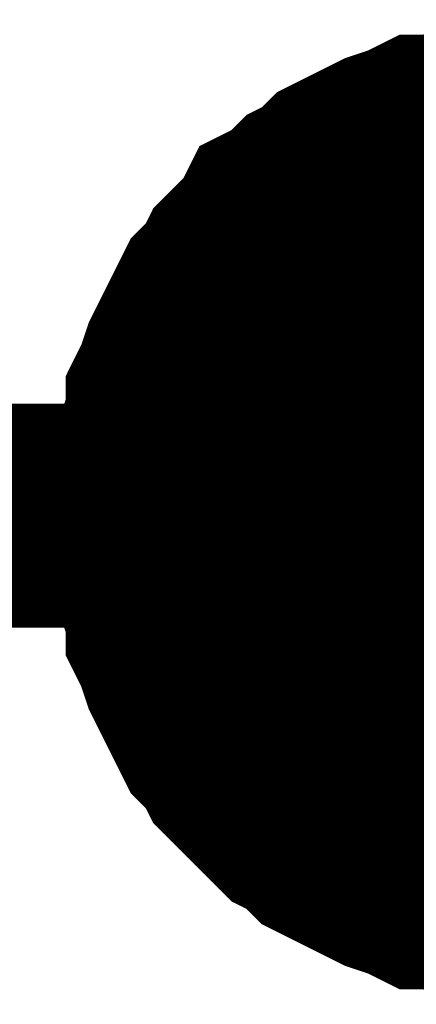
# Model space of a CAD drawing. Header units: inches. Extents: x 0 to 17, y 0 to 11.
# Tile 14 of 256: x 4.273 to 4.2939, y 2.174 to 2.2258. Entities that reach past the tile are written whole.
import ezdxf

# ---------------------------------------------------------------- set-up
doc = ezdxf.new("R2010")
doc.units = ezdxf.units.IN
doc.header["$MEASUREMENT"] = 0
doc.layers.add('Sheet', color=255, linetype='Continuous')

msp = doc.modelspace()

# ---------------------------------------------------------------- linework, layer by layer
at = {"layer": 'Sheet'}
for points in [[(4.280527, 2.199683, 0.0118, 0.0118, 0), (4.280527, 2.200872, 0.0118, 0.0118, 0), (4.280527, 2.201665, 0.0118, 0.0118, 0), (4.280924, 2.202855, 0.0118, 0.0118, 0), (4.280924, 2.203648, 0.0118, 0.0118, 0), (4.28132, 2.204837, 0.0118, 0.0118, 0), (4.28132, 2.20563, 0.0118, 0.0118, 0), (4.281716, 2.206423, 0.0118, 0.0118, 0), (4.282113, 2.207612, 0.0118, 0.0118, 0), (4.282509, 2.208405, 0.0118, 0.0118, 0), (4.282906, 2.209198, 0.0118, 0.0118, 0), (4.283302, 2.209991, 0.0118, 0.0118, 0), (4.283699, 2.210784, 0.0118, 0.0118, 0), (4.284492, 2.211577, 0.0118, 0.0118, 0), (4.284888, 2.21237, 0.0118, 0.0118, 0), (4.285681, 2.213163, 0.0118, 0.0118, 0), (4.286474, 2.213956, 0.0118, 0.0118, 0), (4.28687, 2.214749, 0.0118, 0.0118, 0), (4.287663, 2.215146, 0.0118, 0.0118, 0), (4.288456, 2.215939, 0.0118, 0.0118, 0), (4.289249, 2.216335, 0.0118, 0.0118, 0), (4.290042, 2.217128, 0.0118, 0.0118, 0), (4.290835, 2.217525, 0.0118, 0.0118, 0), (4.291628, 2.217921, 0.0118, 0.0118, 0), (4.292421, 2.218317, 0.0118, 0.0118, 0), (4.29361, 2.218714, 0.0118, 0.0118, 0), (4.294403, 2.21911, 0.0118, 0.0118, 0), (4.295196, 2.21911, 0.0118, 0.0118, 0), (4.296385, 2.219507, 0.0118, 0.0118, 0), (4.297178, 2.219507, 0.0118, 0.0118, 0), (4.298368, 2.219903, 0.0118, 0.0118, 0), (4.29916, 2.219903, 0.0118, 0.0118, 0), (4.30035, 2.219903, 0.0118, 0.0118, 0)], [(4.280527, 2.199683, 0.0118, 0.0118, 0), (4.280527, 2.200872, 0.0118, 0.0118, 0), (4.280527, 2.201665, 0.0118, 0.0118, 0), (4.280924, 2.202855, 0.0118, 0.0118, 0), (4.280924, 2.203648, 0.0118, 0.0118, 0), (4.28132, 2.204837, 0.0118, 0.0118, 0), (4.28132, 2.20563, 0.0118, 0.0118, 0), (4.281716, 2.206423, 0.0118, 0.0118, 0), (4.282113, 2.207612, 0.0118, 0.0118, 0), (4.282509, 2.208405, 0.0118, 0.0118, 0), (4.282906, 2.209198, 0.0118, 0.0118, 0), (4.283302, 2.209991, 0.0118, 0.0118, 0), (4.283699, 2.210784, 0.0118, 0.0118, 0), (4.284492, 2.211577, 0.0118, 0.0118, 0), (4.284888, 2.21237, 0.0118, 0.0118, 0), (4.285681, 2.213163, 0.0118, 0.0118, 0), (4.286474, 2.213956, 0.0118, 0.0118, 0), (4.28687, 2.214749, 0.0118, 0.0118, 0), (4.287663, 2.215146, 0.0118, 0.0118, 0), (4.288456, 2.215939, 0.0118, 0.0118, 0), (4.289249, 2.216335, 0.0118, 0.0118, 0), (4.290042, 2.217128, 0.0118, 0.0118, 0), (4.290835, 2.217525, 0.0118, 0.0118, 0), (4.291628, 2.217921, 0.0118, 0.0118, 0), (4.292421, 2.218317, 0.0118, 0.0118, 0), (4.29361, 2.218714, 0.0118, 0.0118, 0), (4.294403, 2.21911, 0.0118, 0.0118, 0), (4.295196, 2.21911, 0.0118, 0.0118, 0), (4.296385, 2.219507, 0.0118, 0.0118, 0), (4.297178, 2.219507, 0.0118, 0.0118, 0), (4.298368, 2.219903, 0.0118, 0.0118, 0), (4.29916, 2.219903, 0.0118, 0.0118, 0), (4.30035, 2.219903, 0.0118, 0.0118, 0)], [(4.280527, 2.199683, 0.0118, 0.0118, 0), (4.280527, 2.200872, 0.0118, 0.0118, 0), (4.280527, 2.201665, 0.0118, 0.0118, 0), (4.280924, 2.202855, 0.0118, 0.0118, 0), (4.280924, 2.203648, 0.0118, 0.0118, 0), (4.28132, 2.204837, 0.0118, 0.0118, 0), (4.28132, 2.20563, 0.0118, 0.0118, 0), (4.281716, 2.206423, 0.0118, 0.0118, 0), (4.282113, 2.207612, 0.0118, 0.0118, 0), (4.282509, 2.208405, 0.0118, 0.0118, 0), (4.282906, 2.209198, 0.0118, 0.0118, 0), (4.283302, 2.209991, 0.0118, 0.0118, 0), (4.283699, 2.210784, 0.0118, 0.0118, 0), (4.284492, 2.211577, 0.0118, 0.0118, 0), (4.284888, 2.21237, 0.0118, 0.0118, 0), (4.285681, 2.213163, 0.0118, 0.0118, 0), (4.286474, 2.213956, 0.0118, 0.0118, 0), (4.28687, 2.214749, 0.0118, 0.0118, 0), (4.287663, 2.215146, 0.0118, 0.0118, 0), (4.288456, 2.215939, 0.0118, 0.0118, 0), (4.289249, 2.216335, 0.0118, 0.0118, 0), (4.290042, 2.217128, 0.0118, 0.0118, 0), (4.290835, 2.217525, 0.0118, 0.0118, 0), (4.291628, 2.217921, 0.0118, 0.0118, 0), (4.292421, 2.218317, 0.0118, 0.0118, 0), (4.29361, 2.218714, 0.0118, 0.0118, 0), (4.294403, 2.21911, 0.0118, 0.0118, 0), (4.295196, 2.21911, 0.0118, 0.0118, 0), (4.296385, 2.219507, 0.0118, 0.0118, 0), (4.297178, 2.219507, 0.0118, 0.0118, 0), (4.298368, 2.219903, 0.0118, 0.0118, 0), (4.29916, 2.219903, 0.0118, 0.0118, 0), (4.30035, 2.219903, 0.0118, 0.0118, 0)], [(4.280527, 2.199683, 0.0118, 0.0118, 0), (4.280527, 2.200872, 0.0118, 0.0118, 0), (4.280527, 2.201665, 0.0118, 0.0118, 0), (4.280924, 2.202855, 0.0118, 0.0118, 0), (4.280924, 2.203648, 0.0118, 0.0118, 0), (4.28132, 2.204837, 0.0118, 0.0118, 0), (4.28132, 2.20563, 0.0118, 0.0118, 0), (4.281716, 2.206423, 0.0118, 0.0118, 0), (4.282113, 2.207612, 0.0118, 0.0118, 0), (4.282509, 2.208405, 0.0118, 0.0118, 0), (4.282906, 2.209198, 0.0118, 0.0118, 0), (4.283302, 2.209991, 0.0118, 0.0118, 0), (4.283699, 2.210784, 0.0118, 0.0118, 0), (4.284492, 2.211577, 0.0118, 0.0118, 0), (4.284888, 2.21237, 0.0118, 0.0118, 0), (4.285681, 2.213163, 0.0118, 0.0118, 0), (4.286474, 2.213956, 0.0118, 0.0118, 0), (4.28687, 2.214749, 0.0118, 0.0118, 0), (4.287663, 2.215146, 0.0118, 0.0118, 0), (4.288456, 2.215939, 0.0118, 0.0118, 0), (4.289249, 2.216335, 0.0118, 0.0118, 0), (4.290042, 2.217128, 0.0118, 0.0118, 0), (4.290835, 2.217525, 0.0118, 0.0118, 0), (4.291628, 2.217921, 0.0118, 0.0118, 0), (4.292421, 2.218317, 0.0118, 0.0118, 0), (4.29361, 2.218714, 0.0118, 0.0118, 0), (4.294403, 2.21911, 0.0118, 0.0118, 0), (4.295196, 2.21911, 0.0118, 0.0118, 0), (4.296385, 2.219507, 0.0118, 0.0118, 0), (4.297178, 2.219507, 0.0118, 0.0118, 0), (4.298368, 2.219903, 0.0118, 0.0118, 0), (4.29916, 2.219903, 0.0118, 0.0118, 0), (4.30035, 2.219903, 0.0118, 0.0118, 0)], [(4.280527, 2.199683, 0.0039, 0.0039, 0), (4.280527, 2.200872, 0.0039, 0.0039, 0), (4.280527, 2.201665, 0.0039, 0.0039, 0), (4.280924, 2.202855, 0.0039, 0.0039, 0), (4.280924, 2.203648, 0.0039, 0.0039, 0), (4.28132, 2.204837, 0.0039, 0.0039, 0), (4.28132, 2.20563, 0.0039, 0.0039, 0), (4.281716, 2.206423, 0.0039, 0.0039, 0), (4.282113, 2.207612, 0.0039, 0.0039, 0), (4.282509, 2.208405, 0.0039, 0.0039, 0), (4.282906, 2.209198, 0.0039, 0.0039, 0), (4.283302, 2.209991, 0.0039, 0.0039, 0), (4.283699, 2.210784, 0.0039, 0.0039, 0), (4.284492, 2.211577, 0.0039, 0.0039, 0), (4.284888, 2.21237, 0.0039, 0.0039, 0), (4.285681, 2.213163, 0.0039, 0.0039, 0), (4.286474, 2.213956, 0.0039, 0.0039, 0), (4.28687, 2.214749, 0.0039, 0.0039, 0), (4.287663, 2.215146, 0.0039, 0.0039, 0), (4.288456, 2.215939, 0.0039, 0.0039, 0), (4.289249, 2.216335, 0.0039, 0.0039, 0), (4.290042, 2.217128, 0.0039, 0.0039, 0), (4.290835, 2.217525, 0.0039, 0.0039, 0), (4.291628, 2.217921, 0.0039, 0.0039, 0), (4.292421, 2.218317, 0.0039, 0.0039, 0), (4.29361, 2.218714, 0.0039, 0.0039, 0), (4.294403, 2.21911, 0.0039, 0.0039, 0), (4.295196, 2.21911, 0.0039, 0.0039, 0), (4.296385, 2.219507, 0.0039, 0.0039, 0)], [(4.280527, 2.199683, 0.0039, 0.0039, 0), (4.280527, 2.200872, 0.0039, 0.0039, 0), (4.280527, 2.201665, 0.0039, 0.0039, 0), (4.280924, 2.202855, 0.0039, 0.0039, 0), (4.280924, 2.203648, 0.0039, 0.0039, 0), (4.28132, 2.204837, 0.0039, 0.0039, 0), (4.28132, 2.20563, 0.0039, 0.0039, 0), (4.281716, 2.206423, 0.0039, 0.0039, 0), (4.282113, 2.207612, 0.0039, 0.0039, 0), (4.282509, 2.208405, 0.0039, 0.0039, 0), (4.282906, 2.209198, 0.0039, 0.0039, 0), (4.283302, 2.209991, 0.0039, 0.0039, 0), (4.283699, 2.210784, 0.0039, 0.0039, 0), (4.284492, 2.211577, 0.0039, 0.0039, 0), (4.284888, 2.21237, 0.0039, 0.0039, 0), (4.285681, 2.213163, 0.0039, 0.0039, 0), (4.286474, 2.213956, 0.0039, 0.0039, 0), (4.28687, 2.214749, 0.0039, 0.0039, 0), (4.287663, 2.215146, 0.0039, 0.0039, 0), (4.288456, 2.215939, 0.0039, 0.0039, 0), (4.289249, 2.216335, 0.0039, 0.0039, 0), (4.290042, 2.217128, 0.0039, 0.0039, 0), (4.290835, 2.217525, 0.0039, 0.0039, 0), (4.291628, 2.217921, 0.0039, 0.0039, 0), (4.292421, 2.218317, 0.0039, 0.0039, 0), (4.29361, 2.218714, 0.0039, 0.0039, 0), (4.294403, 2.21911, 0.0039, 0.0039, 0), (4.295196, 2.21911, 0.0039, 0.0039, 0), (4.296385, 2.219507, 0.0039, 0.0039, 0)], [(4.280527, 2.199683, 0.0039, 0.0039, 0), (4.280527, 2.200872, 0.0039, 0.0039, 0), (4.280527, 2.201665, 0.0039, 0.0039, 0), (4.280924, 2.202855, 0.0039, 0.0039, 0), (4.280924, 2.203648, 0.0039, 0.0039, 0), (4.28132, 2.204837, 0.0039, 0.0039, 0), (4.28132, 2.20563, 0.0039, 0.0039, 0), (4.281716, 2.206423, 0.0039, 0.0039, 0), (4.282113, 2.207612, 0.0039, 0.0039, 0), (4.282509, 2.208405, 0.0039, 0.0039, 0), (4.282906, 2.209198, 0.0039, 0.0039, 0), (4.283302, 2.209991, 0.0039, 0.0039, 0), (4.283699, 2.210784, 0.0039, 0.0039, 0), (4.284492, 2.211577, 0.0039, 0.0039, 0), (4.284888, 2.21237, 0.0039, 0.0039, 0), (4.285681, 2.213163, 0.0039, 0.0039, 0), (4.286474, 2.213956, 0.0039, 0.0039, 0), (4.28687, 2.214749, 0.0039, 0.0039, 0), (4.287663, 2.215146, 0.0039, 0.0039, 0), (4.288456, 2.215939, 0.0039, 0.0039, 0), (4.289249, 2.216335, 0.0039, 0.0039, 0), (4.290042, 2.217128, 0.0039, 0.0039, 0), (4.290835, 2.217525, 0.0039, 0.0039, 0), (4.291628, 2.217921, 0.0039, 0.0039, 0), (4.292421, 2.218317, 0.0039, 0.0039, 0), (4.29361, 2.218714, 0.0039, 0.0039, 0), (4.294403, 2.21911, 0.0039, 0.0039, 0), (4.295196, 2.21911, 0.0039, 0.0039, 0), (4.296385, 2.219507, 0.0039, 0.0039, 0)], [(4.280527, 2.199683, 0.0039, 0.0039, 0), (4.280527, 2.200872, 0.0039, 0.0039, 0), (4.280527, 2.201665, 0.0039, 0.0039, 0), (4.280924, 2.202855, 0.0039, 0.0039, 0), (4.280924, 2.203648, 0.0039, 0.0039, 0), (4.28132, 2.204837, 0.0039, 0.0039, 0), (4.28132, 2.20563, 0.0039, 0.0039, 0), (4.281716, 2.206423, 0.0039, 0.0039, 0), (4.282113, 2.207612, 0.0039, 0.0039, 0), (4.282509, 2.208405, 0.0039, 0.0039, 0), (4.282906, 2.209198, 0.0039, 0.0039, 0), (4.283302, 2.209991, 0.0039, 0.0039, 0), (4.283699, 2.210784, 0.0039, 0.0039, 0), (4.284492, 2.211577, 0.0039, 0.0039, 0), (4.284888, 2.21237, 0.0039, 0.0039, 0), (4.285681, 2.213163, 0.0039, 0.0039, 0), (4.286474, 2.213956, 0.0039, 0.0039, 0), (4.28687, 2.214749, 0.0039, 0.0039, 0), (4.287663, 2.215146, 0.0039, 0.0039, 0), (4.288456, 2.215939, 0.0039, 0.0039, 0), (4.289249, 2.216335, 0.0039, 0.0039, 0), (4.290042, 2.217128, 0.0039, 0.0039, 0), (4.290835, 2.217525, 0.0039, 0.0039, 0), (4.291628, 2.217921, 0.0039, 0.0039, 0), (4.292421, 2.218317, 0.0039, 0.0039, 0), (4.29361, 2.218714, 0.0039, 0.0039, 0), (4.294403, 2.21911, 0.0039, 0.0039, 0), (4.295196, 2.21911, 0.0039, 0.0039, 0), (4.296385, 2.219507, 0.0039, 0.0039, 0)], [(4.100536, 2.199683, 0.0118, 0.0118, 0), (4.30035, 2.199683, 0.0118, 0.0118, 0), (5.400513, 2.199683, 0.0118, 0.0118, 0)], [(4.30035, 2.179859, 0.0118, 0.0118, 0), (4.29916, 2.179859, 0.0118, 0.0118, 0), (4.298368, 2.179859, 0.0118, 0.0118, 0), (4.297178, 2.180255, 0.0118, 0.0118, 0), (4.296385, 2.180255, 0.0118, 0.0118, 0), (4.295196, 2.180652, 0.0118, 0.0118, 0), (4.294403, 2.180652, 0.0118, 0.0118, 0), (4.29361, 2.181048, 0.0118, 0.0118, 0), (4.292421, 2.181445, 0.0118, 0.0118, 0), (4.291628, 2.181841, 0.0118, 0.0118, 0), (4.290835, 2.182238, 0.0118, 0.0118, 0), (4.290042, 2.182634, 0.0118, 0.0118, 0), (4.289249, 2.183031, 0.0118, 0.0118, 0), (4.288456, 2.183824, 0.0118, 0.0118, 0), (4.287663, 2.18422, 0.0118, 0.0118, 0), (4.28687, 2.185013, 0.0118, 0.0118, 0), (4.286474, 2.185409, 0.0118, 0.0118, 0), (4.285681, 2.186202, 0.0118, 0.0118, 0), (4.284888, 2.186995, 0.0118, 0.0118, 0), (4.284492, 2.187788, 0.0118, 0.0118, 0), (4.283699, 2.188581, 0.0118, 0.0118, 0), (4.283302, 2.189374, 0.0118, 0.0118, 0), (4.282906, 2.190167, 0.0118, 0.0118, 0), (4.282509, 2.19096, 0.0118, 0.0118, 0), (4.282113, 2.191753, 0.0118, 0.0118, 0), (4.281716, 2.192943, 0.0118, 0.0118, 0), (4.28132, 2.193736, 0.0118, 0.0118, 0), (4.28132, 2.194529, 0.0118, 0.0118, 0), (4.280924, 2.195718, 0.0118, 0.0118, 0), (4.280924, 2.196511, 0.0118, 0.0118, 0), (4.280527, 2.1977, 0.0118, 0.0118, 0), (4.280527, 2.198493, 0.0118, 0.0118, 0), (4.280527, 2.199683, 0.0118, 0.0118, 0)], [(4.280527, 2.199683, 0.0118, 0.0118, 0), (4.280527, 2.199683, 0.0118, 0.0118, 0)], [(4.30035, 2.179859, 0.0118, 0.0118, 0), (4.29916, 2.179859, 0.0118, 0.0118, 0), (4.298368, 2.179859, 0.0118, 0.0118, 0), (4.297178, 2.180255, 0.0118, 0.0118, 0), (4.296385, 2.180255, 0.0118, 0.0118, 0), (4.295196, 2.180652, 0.0118, 0.0118, 0), (4.294403, 2.180652, 0.0118, 0.0118, 0), (4.29361, 2.181048, 0.0118, 0.0118, 0), (4.292421, 2.181445, 0.0118, 0.0118, 0), (4.291628, 2.181841, 0.0118, 0.0118, 0), (4.290835, 2.182238, 0.0118, 0.0118, 0), (4.290042, 2.182634, 0.0118, 0.0118, 0), (4.289249, 2.183031, 0.0118, 0.0118, 0), (4.288456, 2.183824, 0.0118, 0.0118, 0), (4.287663, 2.18422, 0.0118, 0.0118, 0), (4.28687, 2.185013, 0.0118, 0.0118, 0), (4.286474, 2.185409, 0.0118, 0.0118, 0), (4.285681, 2.186202, 0.0118, 0.0118, 0), (4.284888, 2.186995, 0.0118, 0.0118, 0), (4.284492, 2.187788, 0.0118, 0.0118, 0), (4.283699, 2.188581, 0.0118, 0.0118, 0), (4.283302, 2.189374, 0.0118, 0.0118, 0), (4.282906, 2.190167, 0.0118, 0.0118, 0), (4.282509, 2.19096, 0.0118, 0.0118, 0), (4.282113, 2.191753, 0.0118, 0.0118, 0), (4.281716, 2.192943, 0.0118, 0.0118, 0), (4.28132, 2.193736, 0.0118, 0.0118, 0), (4.28132, 2.194529, 0.0118, 0.0118, 0), (4.280924, 2.195718, 0.0118, 0.0118, 0), (4.280924, 2.196511, 0.0118, 0.0118, 0), (4.280527, 2.1977, 0.0118, 0.0118, 0), (4.280527, 2.198493, 0.0118, 0.0118, 0), (4.280527, 2.199683, 0.0118, 0.0118, 0)], [(4.280527, 2.199683, 0.0118, 0.0118, 0), (4.280527, 2.199683, 0.0118, 0.0118, 0)], [(4.30035, 2.179859, 0.0118, 0.0118, 0), (4.29916, 2.179859, 0.0118, 0.0118, 0), (4.298368, 2.179859, 0.0118, 0.0118, 0), (4.297178, 2.180255, 0.0118, 0.0118, 0), (4.296385, 2.180255, 0.0118, 0.0118, 0), (4.295196, 2.180652, 0.0118, 0.0118, 0), (4.294403, 2.180652, 0.0118, 0.0118, 0), (4.29361, 2.181048, 0.0118, 0.0118, 0), (4.292421, 2.181445, 0.0118, 0.0118, 0), (4.291628, 2.181841, 0.0118, 0.0118, 0), (4.290835, 2.182238, 0.0118, 0.0118, 0), (4.290042, 2.182634, 0.0118, 0.0118, 0), (4.289249, 2.183031, 0.0118, 0.0118, 0), (4.288456, 2.183824, 0.0118, 0.0118, 0), (4.287663, 2.18422, 0.0118, 0.0118, 0), (4.28687, 2.185013, 0.0118, 0.0118, 0), (4.286474, 2.185409, 0.0118, 0.0118, 0), (4.285681, 2.186202, 0.0118, 0.0118, 0), (4.284888, 2.186995, 0.0118, 0.0118, 0), (4.284492, 2.187788, 0.0118, 0.0118, 0), (4.283699, 2.188581, 0.0118, 0.0118, 0), (4.283302, 2.189374, 0.0118, 0.0118, 0), (4.282906, 2.190167, 0.0118, 0.0118, 0), (4.282509, 2.19096, 0.0118, 0.0118, 0), (4.282113, 2.191753, 0.0118, 0.0118, 0), (4.281716, 2.192943, 0.0118, 0.0118, 0), (4.28132, 2.193736, 0.0118, 0.0118, 0), (4.28132, 2.194529, 0.0118, 0.0118, 0), (4.280924, 2.195718, 0.0118, 0.0118, 0), (4.280924, 2.196511, 0.0118, 0.0118, 0), (4.280527, 2.1977, 0.0118, 0.0118, 0), (4.280527, 2.198493, 0.0118, 0.0118, 0), (4.280527, 2.199683, 0.0118, 0.0118, 0)], [(4.280527, 2.199683, 0.0118, 0.0118, 0), (4.280527, 2.199683, 0.0118, 0.0118, 0)], [(4.30035, 2.179859, 0.0118, 0.0118, 0), (4.29916, 2.179859, 0.0118, 0.0118, 0), (4.298368, 2.179859, 0.0118, 0.0118, 0), (4.297178, 2.180255, 0.0118, 0.0118, 0), (4.296385, 2.180255, 0.0118, 0.0118, 0), (4.295196, 2.180652, 0.0118, 0.0118, 0), (4.294403, 2.180652, 0.0118, 0.0118, 0), (4.29361, 2.181048, 0.0118, 0.0118, 0), (4.292421, 2.181445, 0.0118, 0.0118, 0), (4.291628, 2.181841, 0.0118, 0.0118, 0), (4.290835, 2.182238, 0.0118, 0.0118, 0), (4.290042, 2.182634, 0.0118, 0.0118, 0), (4.289249, 2.183031, 0.0118, 0.0118, 0), (4.288456, 2.183824, 0.0118, 0.0118, 0), (4.287663, 2.18422, 0.0118, 0.0118, 0), (4.28687, 2.185013, 0.0118, 0.0118, 0), (4.286474, 2.185409, 0.0118, 0.0118, 0), (4.285681, 2.186202, 0.0118, 0.0118, 0), (4.284888, 2.186995, 0.0118, 0.0118, 0), (4.284492, 2.187788, 0.0118, 0.0118, 0), (4.283699, 2.188581, 0.0118, 0.0118, 0), (4.283302, 2.189374, 0.0118, 0.0118, 0), (4.282906, 2.190167, 0.0118, 0.0118, 0), (4.282509, 2.19096, 0.0118, 0.0118, 0), (4.282113, 2.191753, 0.0118, 0.0118, 0), (4.281716, 2.192943, 0.0118, 0.0118, 0), (4.28132, 2.193736, 0.0118, 0.0118, 0), (4.28132, 2.194529, 0.0118, 0.0118, 0), (4.280924, 2.195718, 0.0118, 0.0118, 0), (4.280924, 2.196511, 0.0118, 0.0118, 0), (4.280527, 2.1977, 0.0118, 0.0118, 0), (4.280527, 2.198493, 0.0118, 0.0118, 0), (4.280527, 2.199683, 0.0118, 0.0118, 0)], [(4.280527, 2.199683, 0.0118, 0.0118, 0), (4.280527, 2.199683, 0.0118, 0.0118, 0)], [(4.296385, 2.180255, 0.0039, 0.0039, 0), (4.295196, 2.180652, 0.0039, 0.0039, 0), (4.294403, 2.180652, 0.0039, 0.0039, 0), (4.29361, 2.181048, 0.0039, 0.0039, 0), (4.292421, 2.181445, 0.0039, 0.0039, 0), (4.291628, 2.181841, 0.0039, 0.0039, 0), (4.290835, 2.182238, 0.0039, 0.0039, 0), (4.290042, 2.182634, 0.0039, 0.0039, 0), (4.289249, 2.183031, 0.0039, 0.0039, 0), (4.288456, 2.183824, 0.0039, 0.0039, 0), (4.287663, 2.18422, 0.0039, 0.0039, 0), (4.28687, 2.185013, 0.0039, 0.0039, 0), (4.286474, 2.185409, 0.0039, 0.0039, 0), (4.285681, 2.186202, 0.0039, 0.0039, 0), (4.284888, 2.186995, 0.0039, 0.0039, 0), (4.284492, 2.187788, 0.0039, 0.0039, 0), (4.283699, 2.188581, 0.0039, 0.0039, 0), (4.283302, 2.189374, 0.0039, 0.0039, 0), (4.282906, 2.190167, 0.0039, 0.0039, 0), (4.282509, 2.19096, 0.0039, 0.0039, 0), (4.282113, 2.191753, 0.0039, 0.0039, 0), (4.281716, 2.192943, 0.0039, 0.0039, 0), (4.28132, 2.193736, 0.0039, 0.0039, 0), (4.28132, 2.194529, 0.0039, 0.0039, 0), (4.280924, 2.195718, 0.0039, 0.0039, 0), (4.280924, 2.196511, 0.0039, 0.0039, 0), (4.280527, 2.1977, 0.0039, 0.0039, 0), (4.280527, 2.198493, 0.0039, 0.0039, 0), (4.280527, 2.199683, 0.0039, 0.0039, 0)], [(4.280527, 2.199683, 0.0039, 0.0039, 0), (4.280527, 2.199683, 0.0039, 0.0039, 0)], [(4.296385, 2.180255, 0.0039, 0.0039, 0), (4.295196, 2.180652, 0.0039, 0.0039, 0), (4.294403, 2.180652, 0.0039, 0.0039, 0), (4.29361, 2.181048, 0.0039, 0.0039, 0), (4.292421, 2.181445, 0.0039, 0.0039, 0), (4.291628, 2.181841, 0.0039, 0.0039, 0), (4.290835, 2.182238, 0.0039, 0.0039, 0), (4.290042, 2.182634, 0.0039, 0.0039, 0), (4.289249, 2.183031, 0.0039, 0.0039, 0), (4.288456, 2.183824, 0.0039, 0.0039, 0), (4.287663, 2.18422, 0.0039, 0.0039, 0), (4.28687, 2.185013, 0.0039, 0.0039, 0), (4.286474, 2.185409, 0.0039, 0.0039, 0), (4.285681, 2.186202, 0.0039, 0.0039, 0), (4.284888, 2.186995, 0.0039, 0.0039, 0), (4.284492, 2.187788, 0.0039, 0.0039, 0), (4.283699, 2.188581, 0.0039, 0.0039, 0), (4.283302, 2.189374, 0.0039, 0.0039, 0), (4.282906, 2.190167, 0.0039, 0.0039, 0), (4.282509, 2.19096, 0.0039, 0.0039, 0), (4.282113, 2.191753, 0.0039, 0.0039, 0), (4.281716, 2.192943, 0.0039, 0.0039, 0), (4.28132, 2.193736, 0.0039, 0.0039, 0), (4.28132, 2.194529, 0.0039, 0.0039, 0), (4.280924, 2.195718, 0.0039, 0.0039, 0), (4.280924, 2.196511, 0.0039, 0.0039, 0), (4.280527, 2.1977, 0.0039, 0.0039, 0), (4.280527, 2.198493, 0.0039, 0.0039, 0), (4.280527, 2.199683, 0.0039, 0.0039, 0)], [(4.280527, 2.199683, 0.0039, 0.0039, 0), (4.280527, 2.199683, 0.0039, 0.0039, 0)], [(4.296385, 2.180255, 0.0039, 0.0039, 0), (4.295196, 2.180652, 0.0039, 0.0039, 0), (4.294403, 2.180652, 0.0039, 0.0039, 0), (4.29361, 2.181048, 0.0039, 0.0039, 0), (4.292421, 2.181445, 0.0039, 0.0039, 0), (4.291628, 2.181841, 0.0039, 0.0039, 0), (4.290835, 2.182238, 0.0039, 0.0039, 0), (4.290042, 2.182634, 0.0039, 0.0039, 0), (4.289249, 2.183031, 0.0039, 0.0039, 0), (4.288456, 2.183824, 0.0039, 0.0039, 0), (4.287663, 2.18422, 0.0039, 0.0039, 0), (4.28687, 2.185013, 0.0039, 0.0039, 0), (4.286474, 2.185409, 0.0039, 0.0039, 0), (4.285681, 2.186202, 0.0039, 0.0039, 0), (4.284888, 2.186995, 0.0039, 0.0039, 0), (4.284492, 2.187788, 0.0039, 0.0039, 0), (4.283699, 2.188581, 0.0039, 0.0039, 0), (4.283302, 2.189374, 0.0039, 0.0039, 0), (4.282906, 2.190167, 0.0039, 0.0039, 0), (4.282509, 2.19096, 0.0039, 0.0039, 0), (4.282113, 2.191753, 0.0039, 0.0039, 0), (4.281716, 2.192943, 0.0039, 0.0039, 0), (4.28132, 2.193736, 0.0039, 0.0039, 0), (4.28132, 2.194529, 0.0039, 0.0039, 0), (4.280924, 2.195718, 0.0039, 0.0039, 0), (4.280924, 2.196511, 0.0039, 0.0039, 0), (4.280527, 2.1977, 0.0039, 0.0039, 0), (4.280527, 2.198493, 0.0039, 0.0039, 0), (4.280527, 2.199683, 0.0039, 0.0039, 0)], [(4.280527, 2.199683, 0.0039, 0.0039, 0), (4.280527, 2.199683, 0.0039, 0.0039, 0)], [(4.296385, 2.180255, 0.0039, 0.0039, 0), (4.295196, 2.180652, 0.0039, 0.0039, 0), (4.294403, 2.180652, 0.0039, 0.0039, 0), (4.29361, 2.181048, 0.0039, 0.0039, 0), (4.292421, 2.181445, 0.0039, 0.0039, 0), (4.291628, 2.181841, 0.0039, 0.0039, 0), (4.290835, 2.182238, 0.0039, 0.0039, 0), (4.290042, 2.182634, 0.0039, 0.0039, 0), (4.289249, 2.183031, 0.0039, 0.0039, 0), (4.288456, 2.183824, 0.0039, 0.0039, 0), (4.287663, 2.18422, 0.0039, 0.0039, 0), (4.28687, 2.185013, 0.0039, 0.0039, 0), (4.286474, 2.185409, 0.0039, 0.0039, 0), (4.285681, 2.186202, 0.0039, 0.0039, 0), (4.284888, 2.186995, 0.0039, 0.0039, 0), (4.284492, 2.187788, 0.0039, 0.0039, 0), (4.283699, 2.188581, 0.0039, 0.0039, 0), (4.283302, 2.189374, 0.0039, 0.0039, 0), (4.282906, 2.190167, 0.0039, 0.0039, 0), (4.282509, 2.19096, 0.0039, 0.0039, 0), (4.282113, 2.191753, 0.0039, 0.0039, 0), (4.281716, 2.192943, 0.0039, 0.0039, 0), (4.28132, 2.193736, 0.0039, 0.0039, 0), (4.28132, 2.194529, 0.0039, 0.0039, 0), (4.280924, 2.195718, 0.0039, 0.0039, 0), (4.280924, 2.196511, 0.0039, 0.0039, 0), (4.280527, 2.1977, 0.0039, 0.0039, 0), (4.280527, 2.198493, 0.0039, 0.0039, 0), (4.280527, 2.199683, 0.0039, 0.0039, 0)], [(4.280527, 2.199683, 0.0039, 0.0039, 0), (4.280527, 2.199683, 0.0039, 0.0039, 0)]]:
    msp.add_lwpolyline(points, format="xyseb", dxfattribs=at)
msp.add_lwpolyline([(4.29, 2.2, 0.02, 0.02, 1), (4.31, 2.2, 0.02, 0.02, 1)], format="xyseb", close=True, dxfattribs=at)

doc.saveas('drawing.dxf')
